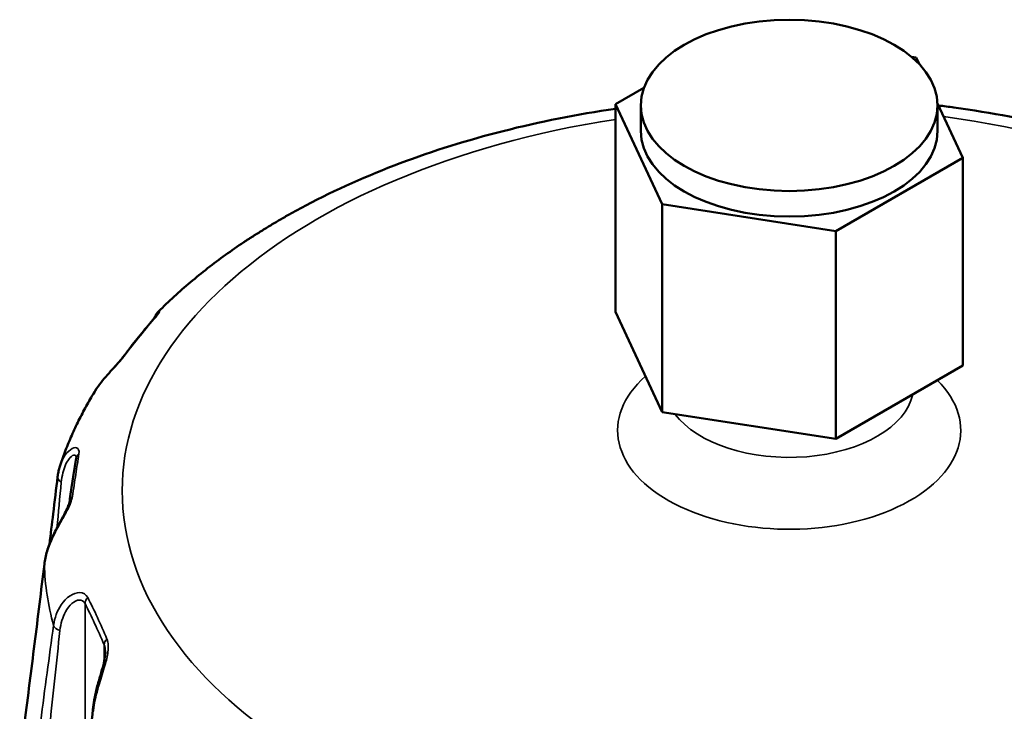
# Model space of a CAD drawing. Header units: millimetres. Extents: x 0 to 896, y -36 to 690.
# Tile 47 of 49: x 554 to 607, y 609 to 646. Entities that reach past the tile are written whole.
import ezdxf

# ---------------------------------------------------------------- set-up
doc = ezdxf.new("R2010")
doc.units = ezdxf.units.MM
doc.layers.add('Visible (ANSI)', color=7, linetype='Continuous', lineweight=50)
doc.layers.add('Visible Narrow (ANSI)', color=7, linetype='Continuous', lineweight=35)

msp = doc.modelspace()

# ---------------------------------------------------------------- linework, layer by layer
at = {"layer": 'Visible (ANSI)'}
for p, q in [((602.724, 643.965), (602.464, 644.005)), ((602.892, 643.604), (602.724, 643.965)), ((587.953, 642.331), (586.412, 641.442)), ((586.412, 641.442), (588.936, 636.004)), ((586.412, 630.174), (586.412, 641.442)), ((587.78, 641.373), (587.78, 639.985)), ((605.248, 638.528), (603.878, 641.48)), ((603.88, 641.373), (603.88, 639.985)), ((598.353, 634.547), (605.248, 638.528)), ((605.248, 638.528), (605.248, 627.26)), ((588.936, 636.004), (598.353, 634.547)), ((588.936, 624.737), (588.936, 636.004)), ((598.353, 634.547), (598.353, 623.28)), ((588.936, 624.737), (586.412, 630.174)), ((605.248, 627.26), (598.353, 623.28)), ((598.353, 623.28), (588.936, 624.737))]:
    msp.add_line(p, q, dxfattribs=at)
msp.add_ellipse((595.83, 641.373), major_axis=(-8.05, 0), ratio=0.57735, dxfattribs=at)
msp.add_ellipse((595.83, 639.985), major_axis=(8.05, 0), ratio=0.57735, start_param=3.141593, end_param=6.283185, dxfattribs=at)
for points, knots in [([(603.93, 641.368), (604.208, 641.334), (604.486, 641.297), (608.817, 640.698), (612.735, 639.754), (619.962, 637.138), (623.272, 635.469), (626.127, 633.455)], [4.139744, 4.139744, 4.139744, 4.139744, 4.1619793, 4.1619793, 4.4869213, 4.4869213, 4.8118633, 4.8118633, 4.8118633, 4.8118633]), ([(569.614, 635.944), (572.846, 637.647), (576.465, 638.999), (582.296, 640.482), (584.335, 640.886), (586.412, 641.19)], [3.1871534, 3.1871534, 3.1871534, 3.1871534, 3.5120954, 3.5120954, 3.6790406, 3.6790406, 3.6790406, 3.6790406]), ([(569.614, 635.944), (569.435, 635.849), (569.255, 635.753), (568.897, 635.556), (568.717, 635.455), (568.358, 635.251), (568.179, 635.147), (567.82, 634.935), (567.641, 634.827), (567.283, 634.607), (567.103, 634.495), (566.924, 634.381)], [0.0244964, 0.0244964, 0.0244964, 0.0244964, 0.0996305, 0.0996305, 0.1747645, 0.1747645, 0.2498985, 0.2498985, 0.3250326, 0.3250326, 0.4001666, 0.4001666, 0.4001666, 0.4001666]), ([(561.626, 630.189), (561.901, 630.464), (562.183, 630.733), (562.761, 631.264), (563.057, 631.524), (563.663, 632.035), (563.972, 632.286), (564.604, 632.779), (564.927, 633.02), (565.584, 633.494), (565.919, 633.726), (566.26, 633.954)], [2.8803903, 2.8803903, 2.8803903, 2.8803903, 2.9181806, 2.9181806, 2.9559709, 2.9559709, 2.9937611, 2.9937611, 3.0315514, 3.0315514, 3.0693417, 3.0693417, 3.0693417, 3.0693417]), ([(566.924, 634.381), (566.885, 634.356), (566.845, 634.331), (566.761, 634.278), (566.718, 634.251), (566.631, 634.195), (566.586, 634.167), (566.495, 634.108), (566.449, 634.078), (566.355, 634.017), (566.308, 633.986), (566.26, 633.954)], [0, 0, 0, 0, 0.01669058, 0.01669058, 0.03338117, 0.03338117, 0.05007175, 0.05007175, 0.06676233, 0.06676233, 0.08345291, 0.08345291, 0.08345291, 0.08345291]), ([(561.369, 629.786), (561.402, 629.859), (561.437, 629.926), (561.517, 630.06), (561.556, 630.119), (561.626, 630.189)], [0.15353842, 0.15353842, 0.15353842, 0.15353842, 0.19339104, 0.19339104, 0.2417388, 0.2417388, 0.2417388, 0.2417388]), ([(561.406, 629.828), (561.292, 629.697), (561.177, 629.564), (560.948, 629.294), (560.834, 629.157), (560.605, 628.878), (560.491, 628.736), (560.263, 628.449), (560.148, 628.303), (559.92, 628.008), (559.806, 627.858), (559.692, 627.705)], [0, 0, 0, 0, 0.0800333, 0.0800333, 0.1600666, 0.1600666, 0.2400999, 0.2400999, 0.3201333, 0.3201333, 0.4001666, 0.4001666, 0.4001666, 0.4001666]), ([(561.551, 630.017), (561.551, 630.017), (561.551, 630.017), (561.55, 630.014), (561.544, 630.004), (561.524, 629.975), (561.51, 629.955), (561.474, 629.908), (561.451, 629.881), (561.419, 629.843), (561.413, 629.836), (561.406, 629.828)], [0.33339672, 0.33339672, 0.33339672, 0.33339672, 0.33595789, 0.33595789, 0.35892129, 0.35892129, 0.38188469, 0.38188469, 0.40484809, 0.40484809, 0.41031097, 0.41031097, 0.41031097, 0.41031097]), ([(559.692, 627.705), (559.639, 627.634), (559.572, 627.552), (559.407, 627.362), (559.307, 627.251), (559.09, 627.013), (558.972, 626.884), (558.737, 626.617), (558.62, 626.478), (558.398, 626.192), (558.293, 626.045), (558.181, 625.869), (558.164, 625.843), (558.149, 625.818)], [0, 0, 0, 0, 0.0443376, 0.0443376, 0.0939841, 0.0939841, 0.1453601, 0.1453601, 0.1967361, 0.1967361, 0.2481122, 0.2481122, 0.2568801, 0.2568801, 0.2568801, 0.2568801]), ([(556.289, 621.837), (556.381, 622.113), (556.48, 622.388), (556.69, 622.934), (556.802, 623.204), (557.038, 623.74), (557.163, 624.006), (557.424, 624.533), (557.561, 624.793), (557.846, 625.309), (557.994, 625.565), (558.149, 625.818)], [2.5454709, 2.5454709, 2.5454709, 2.5454709, 2.5753834, 2.5753834, 2.6052959, 2.6052959, 2.6352084, 2.6352084, 2.6651209, 2.6651209, 2.6950334, 2.6950334, 2.6950334, 2.6950334]), ([(557.157, 622.226), (557.134, 622.083), (557.111, 621.938), (557.064, 621.642), (557.041, 621.492), (556.994, 621.188), (556.97, 621.034), (556.924, 620.722), (556.9, 620.563), (556.854, 620.243), (556.83, 620.08), (556.807, 619.915)], [0, 0, 0, 0, 0.0800333, 0.0800333, 0.1600666, 0.1600666, 0.2400999, 0.2400999, 0.3201333, 0.3201333, 0.4001666, 0.4001666, 0.4001666, 0.4001666]), ([(557.16, 622.255), (557.16, 622.254), (557.16, 622.253), (557.16, 622.251), (557.16, 622.25), (557.16, 622.247), (557.16, 622.245), (557.159, 622.24), (557.159, 622.238), (557.158, 622.233), (557.158, 622.23), (557.157, 622.226)], [0.38838726, 0.38838726, 0.38838726, 0.38838726, 0.39277151, 0.39277151, 0.39715575, 0.39715575, 0.40154, 0.40154, 0.40592424, 0.40592424, 0.41030849, 0.41030849, 0.41030849, 0.41030849]), ([(556.155, 621.226), (556.16, 621.268), (556.166, 621.31), (556.179, 621.394), (556.186, 621.436), (556.203, 621.518), (556.212, 621.559), (556.231, 621.64), (556.242, 621.68), (556.264, 621.759), (556.276, 621.798), (556.289, 621.837)], [0, 0, 0, 0, 0.01413252, 0.01413252, 0.02826504, 0.02826504, 0.04239755, 0.04239755, 0.05653007, 0.05653007, 0.07066259, 0.07066259, 0.07066259, 0.07066259]), ([(555.709, 617.55), (555.777, 618.107), (555.845, 618.662), (555.994, 619.889), (556.075, 620.559), (556.155, 621.226)], [0.8241418, 0.8241418, 0.8241418, 0.8241418, 1.0368705, 1.0368705, 1.2960881, 1.2960881, 1.2960881, 1.2960881]), ([(556.807, 619.915), (556.802, 619.876), (556.79, 619.824), (556.749, 619.691), (556.717, 619.607), (556.629, 619.407), (556.57, 619.288), (556.423, 619.005), (556.331, 618.839), (556.116, 618.44), (555.992, 618.203), (555.764, 617.705), (555.661, 617.443), (555.514, 616.946), (555.464, 616.711), (555.435, 616.477)], [0, 0, 0, 0, 0.0347609, 0.0347609, 0.0747156, 0.0747156, 0.1214931, 0.1214931, 0.1791033, 0.1791033, 0.2555949, 0.2555949, 0.337655, 0.337655, 0.4103005, 0.4103005, 0.4103005, 0.4103005]), ([(555.435, 616.477), (555.347, 615.751), (555.258, 615.028), (555.08, 613.589), (554.991, 612.872), (554.813, 611.445), (554.724, 610.734), (554.545, 609.318), (554.456, 608.612), (554.277, 607.207), (554.188, 606.508), (554.098, 605.811)], [0, 0, 0, 0, 0.259218, 0.259218, 0.518435, 0.518435, 0.777653, 0.777653, 1.03687, 1.03687, 1.296088, 1.296088, 1.296088, 1.296088]), ([(558.745, 611.715), (558.745, 611.633), (558.737, 611.536), (558.702, 611.307), (558.673, 611.17), (558.59, 610.842), (558.533, 610.646), (558.409, 610.228), (558.343, 610.004), (558.225, 609.556), (558.173, 609.332), (558.102, 608.94), (558.079, 608.772), (558.064, 608.606)], [0.0668272, 0.0668272, 0.0668272, 0.0668272, 0.1088698, 0.1088698, 0.1578429, 0.1578429, 0.2205511, 0.2205511, 0.2892458, 0.2892458, 0.3579404, 0.3579404, 0.4103005, 0.4103005, 0.4103005, 0.4103005]), ([(558.064, 608.606), (557.996, 607.865), (557.925, 607.127), (557.78, 605.656), (557.706, 604.924), (557.554, 603.464), (557.475, 602.737), (557.316, 601.288), (557.234, 600.566), (557.067, 599.127), (556.982, 598.41), (556.895, 597.696)], [0, 0, 0, 0, 0.259218, 0.259218, 0.518435, 0.518435, 0.777653, 0.777653, 1.03687, 1.03687, 1.296088, 1.296088, 1.296088, 1.296088])]:
    msp.add_open_spline(points, degree=3, knots=knots, dxfattribs=at)
at = {"layer": 'Visible Narrow (ANSI)'}
for p, q in [((557.641, 614.346), (557.641, 604.304)), ((558.677, 612.115), (558.677, 611.195))]:
    msp.add_line(p, q, dxfattribs=at)
for centre, major_axis, ratio, start_param, end_param in [((595.83, 620.451), (36.172, 0), 0.57735, 1.834196, 7.620215), ((567.192, 633.959), (-0.268, 0.422), 0.547778, 6.240018, 6.283185), ((561.782, 629.499), (-0.376, 0.329), 0.767924, 6.047303, 6.283185), ((560.092, 627.406), (-0.4, 0.3), 0.710222, 5.990677, 6.283185), ((595.83, 623.749), (-9.304, 0), 0.57735, 5.705972, 9.95375), ((595.83, 626.172), (6.75, 0), 0.57735, 3.548593, 6.159259), ((557.651, 622.146), (-0.493, 0.08), 0.841224, 5.610395, 6.283185), ((556.651, 621.166), (-0.496, 0.059), 0.62944, 0, 1.003664), ((557.302, 619.845), (-0.495, 0.07), 0.783522, 5.593175, 6.283185), ((555.932, 616.417), (-0.496, 0.061), 0.531541, 0, 0.086445), ((595.83, 616.837), (-40.401, 0), 0.57735, 0.016394, 0.158139), ((558.124, 614.421), (-0.447, -0.224), 0.816541, 5.10362, 5.908408), ((556.424, 613.166), (-0.495, 0.069), 0.600332, 0.236917, 1.362231), ((559.159, 612.19), (-0.459, -0.198), 0.758839, 5.147938, 5.952727), ((558.561, 608.561), (-0.498, 0.046), 0.505408, 0, 0.417713)]:
    msp.add_ellipse(centre, major_axis=major_axis, ratio=ratio, start_param=start_param, end_param=end_param, dxfattribs=at)
for points, knots in [([(566.934, 634.387), (567.412, 634.691), (567.889, 634.979), (568.783, 635.495), (569.199, 635.725), (569.614, 635.944)], [-0.4001666, -0.4001666, -0.4001666, -0.4001666, -0.2000833, -0.2000833, -0.0244964, -0.0244964, -0.0244964, -0.0244964]), ([(566.26, 633.954), (566.4, 634.047), (566.539, 634.136), (566.763, 634.279), (566.852, 634.335), (566.934, 634.387)], [-0.08345291, -0.08345291, -0.08345291, -0.08345291, -0.03465248, -0.03465248, 0, 0, 0, 0]), ([(561.476, 629.887), (561.603, 630.033), (561.671, 630.141), (561.696, 630.234), (561.671, 630.23), (561.627, 630.186)], [-0.410311, -0.410311, -0.410311, -0.410311, -0.3195652, -0.3195652, -0.2417388, -0.2417388, -0.2417388, -0.2417388]), ([(559.77, 627.775), (560.057, 628.156), (560.343, 628.522), (560.912, 629.226), (561.195, 629.564), (561.476, 629.887)], [-0.4001666, -0.4001666, -0.4001666, -0.4001666, -0.2000833, -0.2000833, 0, 0, 0, 0]), ([(558.149, 625.818), (558.162, 625.84), (558.176, 625.863), (558.357, 626.147), (558.557, 626.402), (558.935, 626.837), (559.106, 627.021), (559.389, 627.326), (559.504, 627.452), (559.666, 627.641), (559.722, 627.71), (559.77, 627.775)], [-0.2568801, -0.2568801, -0.2568801, -0.2568801, -0.2490306, -0.2490306, -0.1578363, -0.1578363, -0.0876868, -0.0876868, -0.0337257, -0.0337257, 0, 0, 0, 0]), ([(557.307, 622.467), (557.334, 622.645), (557.284, 622.761), (557.007, 622.852), (556.7, 622.639), (556.41, 622.148), (556.343, 621.999), (556.29, 621.837)], [-0.4103085, -0.4103085, -0.4103085, -0.4103085, -0.3109099, -0.3109099, -0.1349529, -0.1349529, -0.0706626, -0.0706626, -0.0706626, -0.0706626]), ([(556.353, 620.935), (556.386, 621.285), (556.469, 621.61), (556.735, 622.206), (556.952, 622.423), (557.128, 622.395), (557.16, 622.343), (557.16, 622.254)], [0, 0, 0, 0, 0.1349529, 0.1349529, 0.3109099, 0.3109099, 0.3883873, 0.3883873, 0.3883873, 0.3883873]), ([(556.955, 620.146), (557.017, 620.563), (557.078, 620.964), (557.195, 621.738), (557.252, 622.111), (557.307, 622.467)], [-0.4001666, -0.4001666, -0.4001666, -0.4001666, -0.2000833, -0.2000833, 0, 0, 0, 0]), ([(555.434, 616.454), (555.447, 616.555), (555.463, 616.656), (555.559, 617.128), (555.692, 617.507), (556.006, 618.19), (556.174, 618.497), (556.47, 619.024), (556.597, 619.247), (556.783, 619.617), (556.85, 619.769), (556.924, 619.992), (556.944, 620.073), (556.955, 620.146)], [-0.4103005, -0.4103005, -0.4103005, -0.4103005, -0.3779456, -0.3779456, -0.2599253, -0.2599253, -0.1647414, -0.1647414, -0.091523, -0.091523, -0.0352012, -0.0352012, 0, 0, 0, 0]), ([(554.097, 605.783), (554.321, 607.525), (554.545, 609.286), (554.99, 612.842), (555.213, 614.637), (555.434, 616.454)], [-1.296088, -1.296088, -1.296088, -1.296088, -0.648044, -0.648044, 0, 0, 0, 0]), ([(557.785, 614.673), (557.699, 614.838), (557.544, 614.933), (557.021, 614.956), (556.614, 614.679), (556.13, 613.96), (555.989, 613.571), (555.933, 613.163)], [-0.4103091, -0.4103091, -0.4103091, -0.4103091, -0.3138849, -0.3138849, -0.1383999, -0.1383999, 0, 0, 0, 0]), ([(558.829, 612.422), (558.659, 612.828), (558.486, 613.217), (558.138, 613.968), (557.962, 614.328), (557.785, 614.673)], [-0.4001666, -0.4001666, -0.4001666, -0.4001666, -0.2000833, -0.2000833, 0, 0, 0, 0]), ([(556.281, 612.889), (556.322, 613.257), (556.424, 613.608), (556.775, 614.266), (557.072, 614.526), (557.459, 614.543), (557.575, 614.476), (557.641, 614.346)], [0, 0, 0, 0, 0.1383999, 0.1383999, 0.3138849, 0.3138849, 0.4103091, 0.4103091, 0.4103091, 0.4103091]), ([(557.641, 614.346), (557.814, 614.002), (557.986, 613.643), (558.332, 612.899), (558.504, 612.514), (558.677, 612.115)], [0, 0, 0, 0, 0.2000833, 0.2000833, 0.4001666, 0.4001666, 0.4001666, 0.4001666]), ([(555.933, 613.163), (555.695, 611.453), (555.464, 609.718), (555.01, 606.212), (554.788, 604.442), (554.571, 602.654)], [-1.296088, -1.296088, -1.296088, -1.296088, -0.648044, -0.648044, 0, 0, 0, 0]), ([(555.192, 602.376), (555.366, 604.157), (555.543, 605.925), (555.906, 609.431), (556.091, 611.17), (556.281, 612.889)], [0, 0, 0, 0, 0.648044, 0.648044, 1.296088, 1.296088, 1.296088, 1.296088]), ([(558.097, 608.5), (558.106, 608.601), (558.119, 608.704), (558.193, 609.192), (558.295, 609.594), (558.516, 610.333), (558.628, 610.669), (558.794, 611.244), (558.855, 611.487), (558.907, 611.882), (558.911, 612.042), (558.88, 612.27), (558.859, 612.35), (558.829, 612.422)], [-0.4103005, -0.4103005, -0.4103005, -0.4103005, -0.3784798, -0.3784798, -0.2603974, -0.2603974, -0.1650406, -0.1650406, -0.0916892, -0.0916892, -0.0352651, -0.0352651, 0, 0, 0, 0]), ([(558.677, 612.115), (558.701, 612.058), (558.719, 611.993), (558.74, 611.858), (558.745, 611.788), (558.745, 611.715)], [0, 0, 0, 0, 0.03526509, 0.03526509, 0.06682725, 0.06682725, 0.06682725, 0.06682725])]:
    msp.add_open_spline(points, degree=3, knots=knots, dxfattribs=at)
msp.add_open_spline([(556.114, 618.432), (556.195, 619.27), (556.275, 620.105), (556.353, 620.935)], degree=3, dxfattribs=at)

doc.saveas('drawing.dxf')
